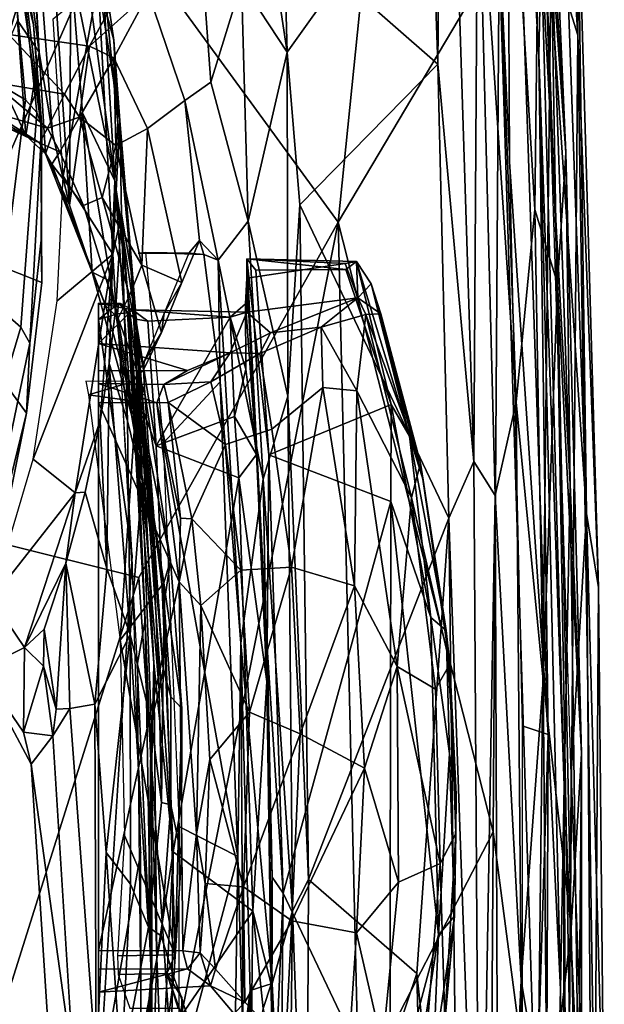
# Model space of a CAD drawing. Header units: millimetres. Extents: x -320 to 320, y -487 to 330.
# Tile 165 of 188: x 284 to 314, y -31 to 20. Entities that reach past the tile are written whole.
import ezdxf

# ---------------------------------------------------------------- set-up
doc = ezdxf.new("R2010")
doc.units = ezdxf.units.MM
doc.layers.add('Layer 01', color=7, linetype='Continuous', true_color=0x000000)
doc.styles.add('Default', font='arial.ttf')
doc.dimstyles.new('Default', dxfattribs={"dimscale": 10, "dimtxt": 2.5, "dimasz": 3, "dimexe": 1, "dimexo": 0.5, "dimgap": 0.8, "dimtad": 1, "dimtoh": 1, "dimzin": 1, "dimdsep": 46, "dimtxsty": 'Default', "dimcen": 2.5, "dimadec": 1, "dimazin": 1, "dimtfac": 1, "dimtdec": 4, "dimtix": 1, "dimtofl": 0, "dimtmove": 1, "dimatfit": 3, "dimfxl": 1, "dimtolj": 1, "dimtzin": 1, "dimarcsym": 0})

# ---------------------------------------------------------------- blocks, each defined once
blk = doc.blocks.new('*D1')
at = {"layer": 'Defpoints', "color": 0}
for p in [(-314.347, -27.146), (314.29, -27.146), (314.29, -476.594)]:
    blk.add_point(p, dxfattribs=at)
at = {"layer": 'Layer 01', "color": 0, "lineweight": -2}
for p, q in [((-314.347, -32.146), (-314.347, -486.594)), ((314.29, -32.146), (314.29, -486.594)), ((-284.347, -476.594), (284.29, -476.594))]:
    blk.add_line(p, q, dxfattribs=at)
at = {"layer": 'Layer 01', "color": 0}
for points in [[(-284.347, -471.594), (-284.347, -481.594), (-314.347, -476.594)], [(284.29, -481.594), (284.29, -471.594), (314.29, -476.594)]]:
    blk.add_solid(points, dxfattribs=at)
at = {"layer": 'Layer 01', "color": 0, "insert": (-0.028, -455.832), "char_height": 25, "attachment_point": 5, "style": 'Default'}
blk.add_mtext('\\A1;628.64', dxfattribs=at)

msp = doc.modelspace()

# ---------------------------------------------------------------- linework, layer by layer
at = {"layer": 'Layer 01'}
for points in [[(289.29, 25.037, 576.808), (300.774, 9.28, 576.97), (305.74, 58.078, 572.865)], [(305.74, 58.078, 572.865), (300.774, 9.28, 576.97), (309.005, 23.159, 575.02)], [(313.043, 18.85, 571.677), (310.76, 54.513, 570.214), (311.666, 23.213, 573.251)], [(310.76, 54.513, 570.214), (313.043, 18.85, 571.677), (313.028, 27.605, 569.032)], [(305.869, 17.362, 557.088), (304.964, 43.473, 555.655), (306.149, 46.462, 555.611)], [(306.149, 46.462, 555.611), (307.723, -2.953, 558.159), (305.869, 17.362, 557.088)], [(307.925, 29.446, 556.962), (307.723, -2.953, 558.159), (306.149, 46.462, 555.611)], [(309.39, 45.542, 561.801), (308.428, 36.995, 562.192), (309.548, 12.369, 563.564)], [(309.39, 45.542, 561.801), (311.048, 17.862, 563.615), (311.163, 23.303, 564.13)], [(311.512, -16.937, 564.941), (311.048, 17.862, 563.615), (309.39, 45.542, 561.801)], [(309.39, 45.542, 561.801), (309.548, 12.369, 563.564), (311.512, -16.937, 564.941)], [(304.964, 43.473, 555.655), (305.869, 17.362, 557.088), (300.857, 21.761, 557.082)], [(287.03, 10.155, 519.958), (285.391, 34.942, 369.791), (284.355, 37.531, 370.141), (286.147, 13.818, 509.371)], [(285.48, 17.98, 490.917), (284.355, 37.531, 370.141), (284.422, 34.145, 393.278)], [(284.355, 37.531, 370.141), (285.48, 17.98, 490.917), (286.147, 13.818, 509.371)], [(279.174, 35.525, 576.27), (263.626, 26.897, 576.849), (276.05, -5.282, 579.39), (289.29, 25.037, 576.808)], [(287.086, 22.409, 427.04), (285.391, 34.942, 369.791), (287.03, 10.155, 519.958)], [(309.316, 35.164, 558.334), (310.83, 9.929, 560.729), (309.877, 0.081, 559.36), (308.816, 29.582, 557.658)], [(310.83, 9.929, 560.729), (309.316, 35.164, 558.334), (311.099, 31.599, 561.851)], [(285.48, 17.98, 490.917), (284.422, 34.145, 393.278), (283.369, 33.744, 403.382)], [(285.48, 17.98, 490.917), (283.369, 33.744, 403.382), (284.368, 19.602, 488.38)], [(298.17, 17.991, 557.347), (296.343, 30.052, 555.563), (297.769, 32.374, 556.558)], [(298.518, 32.555, 556.577), (300.857, 21.761, 557.082), (298.17, 17.991, 557.347), (297.769, 32.374, 556.558)], [(311.552, 32.643, 563.266), (312.427, 12.829, 564.335), (311.099, 31.599, 561.851)], [(311.552, 32.643, 563.266), (311.502, 28.594, 563.908), (312.427, 12.829, 564.335)], [(311.099, 31.599, 561.851), (311.993, 6.146, 562.97), (310.83, 9.929, 560.729)], [(311.099, 31.599, 561.851), (312.427, 12.829, 564.335), (311.993, 6.146, 562.97)], [(298.17, 17.991, 557.347), (295.819, 21.546, 555.118), (296.343, 30.052, 555.563)], [(307.925, 29.446, 556.962), (308.812, -4.698, 558.647), (307.723, -2.953, 558.159)], [(308.816, 29.582, 557.658), (309.877, 0.081, 559.36), (307.925, 29.446, 556.962)], [(309.877, 0.081, 559.36), (308.812, -4.698, 558.647), (307.925, 29.446, 556.962)], [(311.163, 23.303, 564.13), (312.64, -4.13, 565.564), (311.502, 28.594, 563.908)], [(311.234, 27.803, 563.946), (312.265, 28.579, 564.836), (313.477, -5.63, 566.544)], [(311.502, 28.594, 563.908), (312.64, -4.13, 565.564), (312.427, 12.829, 564.335)], [(313.477, -5.63, 566.544), (312.265, 28.579, 564.836), (313.028, 27.605, 569.032)], [(312.691, -18.983, 566.24), (311.234, 27.803, 563.946), (313.477, -5.63, 566.544)], [(284.771, 15.541, 355.834), (283.673, 16.197, 351.726), (282.635, 27.299, 353.13), (283.783, 26.269, 358.771)], [(314.103, -9.41, 570.801), (313.028, 27.605, 569.032), (313.043, 18.85, 571.677)], [(314.103, -9.41, 570.801), (313.477, -5.63, 566.544), (313.028, 27.605, 569.032)], [(289.352, 11.399, 446.763), (288.648, 23.055, 368.546), (287.867, 26.812, 368.946), (287.936, 21.807, 408.761)], [(285.345, 14.897, 359.498), (284.771, 15.541, 355.834), (283.783, 26.269, 358.771), (284.28, 25.131, 364.303)], [(293.583, 25.543, 553.028), (294.263, 16.447, 553.089), (292.931, 15.512, 551.098), (291.059, 21.008, 549.449)], [(295.819, 21.546, 555.118), (294.263, 16.447, 553.089), (293.583, 25.543, 553.028)], [(289.29, 25.037, 576.808), (276.05, -5.282, 579.39), (290.579, -8.898, 578.956), (300.774, 9.28, 576.97)], [(285.613, 14.222, 362.916), (285.345, 14.897, 359.498), (284.28, 25.131, 364.303)], [(285.613, 14.222, 362.916), (284.28, 25.131, 364.303), (285.189, 19.383, 365.873)], [(284.362, 22.791, 377.077), (285.189, 19.383, 365.873), (284.28, 25.131, 364.303)], [(279.182, 23.456, 548.171), (284.894, 22.165, 547.846), (283.921, 18.886, 543.516), (278.668, 20.022, 543.612)], [(311.666, 23.213, 573.251), (309.005, 23.159, 575.02), (310.96, -39.141, 577.272)], [(312.612, -31.61, 575.455), (311.666, 23.213, 573.251), (310.96, -39.141, 577.272)], [(312.341, -19.551, 566.172), (311.163, 23.303, 564.13), (311.048, 17.862, 563.615)], [(312.64, -4.13, 565.564), (311.163, 23.303, 564.13), (312.341, -19.551, 566.172)], [(313.043, 18.85, 571.677), (311.666, 23.213, 573.251), (312.612, -31.61, 575.455)], [(285.613, 6.206, 374.94), (285.552, 14.363, 375.995), (284.362, 22.791, 377.077), (277.727, 9.32, 375.342)], [(284.362, 22.791, 377.077), (285.552, 14.363, 375.995), (285.189, 19.383, 365.873)], [(289.29, 18.6, 368.076), (288.487, 21.568, 367.88), (288.648, 23.055, 368.546)], [(289.29, 18.6, 368.076), (288.648, 23.055, 368.546), (289.491, 14.331, 407.423)], [(289.352, 11.399, 446.763), (289.491, 14.331, 407.423), (288.648, 23.055, 368.546)], [(308.704, -21.904, 577.401), (309.005, 23.159, 575.02), (300.774, 9.28, 576.97)], [(308.704, -21.904, 577.401), (310.96, -39.141, 577.272), (309.005, 23.159, 575.02)], [(287.688, 14.875, 470.601), (287.086, 22.409, 427.04), (287.03, 10.155, 519.958)], [(287.086, 22.409, 427.04), (287.688, 14.875, 470.601), (289.352, 11.399, 446.763)], [(287.936, 21.807, 408.761), (287.086, 22.409, 427.04), (289.352, 11.399, 446.763)], [(284.894, 22.165, 547.846), (289.223, 20.44, 547.443), (288.054, 18.297, 544.578), (283.921, 18.886, 543.516)], [(300.857, 21.761, 557.082), (305.869, 17.362, 557.088), (298.816, 10.176, 557.794), (298.17, 17.991, 557.347)], [(286.703, 11.642, 366.837), (286.186, 19.687, 367.683), (288.487, 21.568, 367.88)], [(289.244, 7.652, 366.417), (286.703, 11.642, 366.837), (288.487, 21.568, 367.88)], [(289.244, 7.652, 366.417), (288.487, 21.568, 367.88), (289.606, 14.486, 367.648)], [(289.29, 18.6, 368.076), (289.606, 14.486, 367.648), (288.487, 21.568, 367.88)], [(296.17, 9.333, 555.394), (294.263, 16.447, 553.089), (295.819, 21.546, 555.118)], [(296.17, 9.333, 555.394), (295.819, 21.546, 555.118), (298.17, 17.991, 557.347)], [(291.059, 21.008, 549.449), (289.287, 17.696, 545.527), (288.054, 18.297, 544.578)], [(291.059, 21.008, 549.449), (288.054, 18.297, 544.578), (289.223, 20.44, 547.443)], [(291.059, 21.008, 549.449), (292.931, 15.512, 551.098), (291.024, 14.076, 547.401), (289.287, 17.696, 545.527)], [(284.368, 19.602, 488.38), (283.245, 17.035, 508.009), (284.797, 13.713, 523.791)], [(285.48, 17.98, 490.917), (284.368, 19.602, 488.38), (284.797, 13.713, 523.791)], [(285.552, 14.363, 375.995), (285.613, 14.222, 362.916), (285.189, 19.383, 365.873)], [(283.08, 16.447, 538.333), (283.921, 18.886, 543.516), (286.765, 15.841, 540.37)], [(283.921, 18.886, 543.516), (288.054, 18.297, 544.578), (286.765, 15.841, 540.37)], [(313.904, -38.171, 573.852), (313.043, 18.85, 571.677), (312.612, -31.61, 575.455)], [(313.043, 18.85, 571.677), (313.904, -38.171, 573.852), (314.103, -9.41, 570.801)], [(288.054, 18.297, 544.578), (287.537, 14.665, 540.029), (286.765, 15.841, 540.37)], [(289.287, 17.696, 545.527), (287.537, 14.665, 540.029), (288.054, 18.297, 544.578)], [(290.489, 3.75, 445.452), (289.606, 14.486, 367.648), (289.29, 18.6, 368.076), (289.491, 14.331, 407.423)], [(285.801, 12.789, 522.442), (285.48, 17.98, 490.917), (284.797, 13.713, 523.791)], [(286.147, 13.818, 509.371), (285.48, 17.98, 490.917), (285.801, 12.789, 522.442)], [(289.287, 17.696, 545.527), (289.395, 13.201, 543.422), (287.537, 14.665, 540.029)], [(291.024, 14.076, 547.401), (289.395, 13.201, 543.422), (289.287, 17.696, 545.527)], [(296.17, 9.333, 555.394), (298.17, 17.991, 557.347), (298.196, 0.374, 557.928)], [(298.816, 10.176, 557.794), (298.196, 0.374, 557.928), (298.17, 17.991, 557.347)], [(311.048, 17.862, 563.615), (312.154, -29.969, 565.79), (312.341, -19.551, 566.172)], [(311.512, -16.937, 564.941), (312.154, -29.969, 565.79), (311.048, 17.862, 563.615)], [(305.869, 17.362, 557.088), (306.439, -5.856, 558.207), (298.816, 10.176, 557.794)], [(307.723, -2.953, 558.159), (306.439, -5.856, 558.207), (305.869, 17.362, 557.088)], [(284.797, 13.713, 523.791), (283.245, 17.035, 508.009), (282.083, 15.296, 521.849)], [(283.047, 14.916, 532.658), (283.08, 16.447, 538.333), (285.906, 14.102, 534.989)], [(283.08, 16.447, 538.333), (286.765, 15.841, 540.37), (285.906, 14.102, 534.989)], [(283.673, 16.197, 351.726), (284.771, 15.541, 355.834), (283.443, 4.858, 351.708)], [(294.629, 7.346, 552.888), (292.931, 15.512, 551.098), (294.263, 16.447, 553.089), (296.17, 9.333, 555.394)], [(287.537, 14.665, 540.029), (285.906, 14.102, 534.989), (286.765, 15.841, 540.37)], [(284.797, 13.713, 523.791), (282.083, 15.296, 521.849), (283.476, 14.285, 526.76)], [(284.528, 3.909, 356.432), (283.443, 4.858, 351.708), (284.771, 15.541, 355.834), (285.345, 14.897, 359.498)], [(292.778, 6.2, 548.882), (291.024, 14.076, 547.401), (292.931, 15.512, 551.098), (293.685, 8.339, 551.297)], [(294.629, 7.346, 552.888), (293.685, 8.339, 551.297), (292.931, 15.512, 551.098)], [(285.482, 13.336, 530.284), (283.476, 14.285, 526.76), (283.047, 14.916, 532.658)], [(285.906, 14.102, 534.989), (285.482, 13.336, 530.284), (283.047, 14.916, 532.658)], [(285.001, 3.093, 361.148), (284.528, 3.909, 356.432), (285.345, 14.897, 359.498), (285.613, 14.222, 362.916)], [(287.537, 14.665, 540.029), (286.522, 12.876, 533.899), (285.906, 14.102, 534.989)], [(287.747, 10.131, 534.653), (286.522, 12.876, 533.899), (287.537, 14.665, 540.029), (288.698, 10.544, 539.404)], [(287.03, 10.155, 519.958), (288.189, 6.718, 521.583), (287.688, 14.875, 470.601)], [(288.698, 10.544, 539.404), (287.537, 14.665, 540.029), (289.395, 13.201, 543.422)], [(287.688, 14.875, 470.601), (289.141, 6.252, 500.183), (289.352, 11.399, 446.763)], [(289.141, 6.252, 500.183), (287.688, 14.875, 470.601), (288.189, 6.718, 521.583)], [(284.797, 13.713, 523.791), (283.476, 14.285, 526.76), (285.482, 13.336, 530.284)], [(285.571, 8.361, 363.929), (285.001, 3.093, 361.148), (285.613, 14.222, 362.916)], [(285.613, 14.222, 362.916), (285.552, 14.363, 375.995), (285.613, 6.206, 374.94), (285.571, 8.361, 363.929)], [(289.682, 9.691, 367.137), (289.244, 7.652, 366.417), (289.606, 14.486, 367.648)], [(289.352, 11.399, 446.763), (290.489, 3.75, 445.452), (289.491, 14.331, 407.423)], [(289.682, 9.691, 367.137), (289.606, 14.486, 367.648), (290.178, 6.758, 405.913)], [(290.489, 3.75, 445.452), (290.178, 6.758, 405.913), (289.606, 14.486, 367.648)], [(284.797, 13.713, 523.791), (285.482, 13.336, 530.284), (285.801, 12.789, 522.442)], [(286.522, 12.876, 533.899), (285.482, 13.336, 530.284), (285.906, 14.102, 534.989)], [(287.03, 10.155, 519.958), (286.147, 13.818, 509.371), (285.801, 12.789, 522.442)], [(290.726, 7.088, 543.365), (289.395, 13.201, 543.422), (291.024, 14.076, 547.401)], [(290.726, 7.088, 543.365), (291.024, 14.076, 547.401), (292.778, 6.2, 548.882)], [(286.522, 12.876, 533.899), (286.112, 12.245, 527.88), (285.482, 13.336, 530.284)], [(286.112, 12.245, 527.88), (285.801, 12.789, 522.442), (285.482, 13.336, 530.284)], [(288.698, 10.544, 539.404), (289.395, 13.201, 543.422), (290.726, 7.088, 543.365)], [(285.801, 12.789, 522.442), (286.112, 12.245, 527.88), (288.189, 6.718, 521.583)], [(285.801, 12.789, 522.442), (288.189, 6.718, 521.583), (287.03, 10.155, 519.958)], [(286.522, 12.876, 533.899), (287.747, 10.131, 534.653), (286.112, 12.245, 527.88)], [(312.427, 12.829, 564.335), (313.221, -17.897, 565.756), (311.993, 6.146, 562.97)], [(312.427, 12.829, 564.335), (312.64, -4.13, 565.564), (313.221, -17.897, 565.756)], [(286.112, 12.245, 527.88), (287.747, 10.131, 534.653), (289.513, 4.372, 534.603), (288.874, 5.027, 530.602)], [(286.112, 12.245, 527.88), (288.874, 5.027, 530.602), (288.189, 6.718, 521.583)], [(311.512, -16.937, 564.941), (309.548, 12.369, 563.564), (310.191, -16.489, 564.887)], [(289.244, 7.652, 366.417), (286.395, 5.259, 366.166), (286.703, 11.642, 366.837)], [(289.141, 6.252, 500.183), (290.19, -0.579, 521.55), (289.352, 11.399, 446.763)], [(289.352, 11.399, 446.763), (290.19, -0.579, 521.55), (290.613, 0.398, 487.396)], [(290.489, 3.75, 445.452), (289.352, 11.399, 446.763), (290.613, 0.398, 487.396)], [(290.089, 5.533, 539.691), (289.513, 4.372, 534.603), (287.747, 10.131, 534.653), (288.698, 10.544, 539.404)], [(288.698, 10.544, 539.404), (290.726, 7.088, 543.365), (290.089, 5.533, 539.691)], [(298.196, 0.374, 557.928), (298.816, 10.176, 557.794), (299.25, -24.348, 559.316)], [(298.816, 10.176, 557.794), (306.439, -5.856, 558.207), (299.25, -24.348, 559.316)], [(289.682, 9.691, 367.137), (289.39, 4.938, 366.644), (289.244, 7.652, 366.417)], [(289.99, -0.873, 404.568), (289.39, 4.938, 366.644), (289.682, 9.691, 367.137)], [(290.178, 6.758, 405.913), (290.743, -3.949, 444.223), (289.682, 9.691, 367.137)], [(290.743, -3.949, 444.223), (289.99, -0.873, 404.568), (289.682, 9.691, 367.137)], [(309.877, 0.081, 559.36), (310.83, 9.929, 560.729), (311.261, -14.147, 561.692)], [(311.261, -14.147, 561.692), (310.83, 9.929, 560.729), (311.993, 6.146, 562.97)], [(284.827, -0.495, 374.077), (285.613, 6.206, 374.94), (277.727, 9.32, 375.342)], [(284.827, -0.495, 374.077), (277.727, 9.32, 375.342), (282.497, -9.956, 372.855)], [(292.262, -33.786, 580.031), (300.774, 9.28, 576.97), (290.579, -8.898, 578.956)], [(292.262, -33.786, 580.031), (301.824, -35.206, 578.986), (300.774, 9.28, 576.97)], [(294.629, 7.346, 552.888), (296.17, 9.333, 555.394), (296.942, -3.873, 556.397)], [(296.17, 9.333, 555.394), (298.196, 0.374, 557.928), (296.942, -3.873, 556.397)], [(301.824, -35.206, 578.986), (308.704, -21.904, 577.401), (300.774, 9.28, 576.97)], [(285.613, 6.206, 374.94), (284.827, -0.495, 374.077), (285.001, 3.093, 361.148), (285.571, 8.361, 363.929)], [(293.685, 8.339, 551.297), (293.125, 7.706, 551.606), (291.862, 4.627, 547.896), (292.778, 6.2, 548.882)], [(293.898, 7.634, 552.423), (293.125, 7.706, 551.606), (293.685, 8.339, 551.297)], [(293.898, 7.634, 552.423), (293.685, 8.339, 551.297), (294.629, 7.346, 552.888)], [(286.395, 5.259, 366.166), (289.244, 7.652, 366.417), (285.168, -2.842, 365.315)], [(285.168, -2.842, 365.315), (289.244, 7.652, 366.417), (287.316, -4.565, 365.134)], [(288.592, -0.872, 366.028), (287.316, -4.565, 365.134), (289.244, 7.652, 366.417)], [(289.244, 7.652, 366.417), (289.054, 2.049, 366.342), (288.592, -0.872, 366.028)], [(289.39, 4.938, 366.644), (289.054, 2.049, 366.342), (289.244, 7.652, 366.417)], [(290.537, 7.695, 551.602), (293.125, 7.706, 551.606), (290.932, 7.724, 552.4)], [(290.932, 7.724, 552.4), (293.125, 7.706, 551.606), (293.898, 7.634, 552.423)], [(291.833, -1.998, 552.901), (290.932, 7.724, 552.4), (293.898, 7.634, 552.423), (294.736, 1.115, 552.752)], [(294.736, 1.115, 552.752), (293.898, 7.634, 552.423), (294.629, 7.346, 552.888)], [(290.726, 7.088, 543.365), (291.733, 3.643, 544.824), (290.804, 1.721, 539.351), (290.089, 5.533, 539.691)], [(292.778, 6.2, 548.882), (291.733, 3.643, 544.824), (290.726, 7.088, 543.365)], [(296.942, -3.873, 556.397), (295.784, -12.251, 554.004), (294.629, 7.346, 552.888)], [(294.736, 1.115, 552.752), (294.629, 7.346, 552.888), (295.784, -12.251, 554.004)], [(296.098, 7.415, 551.767), (296.107, 6.413, 550.5), (296.6, -2.602, 550.084)], [(297.14, -12.467, 552.578), (296.098, 7.415, 551.767), (296.6, -2.602, 550.084)], [(296.098, 7.415, 551.767), (301.133, 7.166, 551.272), (296.107, 6.413, 550.5)], [(301.709, 7.264, 551.915), (296.098, 7.415, 551.767), (301.165, 6.856, 552.192)], [(301.709, 7.264, 551.915), (301.133, 7.166, 551.272), (296.098, 7.415, 551.767)], [(296.098, 7.415, 551.767), (296.552, 6.827, 552.186), (301.165, 6.856, 552.192)], [(296.098, 7.415, 551.767), (297.231, -2.615, 552.638), (296.552, 6.827, 552.186)], [(297.14, -12.467, 552.578), (297.231, -2.615, 552.638), (296.098, 7.415, 551.767)], [(301.772, 5.413, 549.165), (296.107, 4.681, 548.205), (296.107, 6.413, 550.5), (301.133, 7.166, 551.272)], [(301.772, 5.413, 549.165), (301.133, 7.166, 551.272), (301.709, 7.264, 551.915)], [(303.484, -0.042, 552.5), (301.709, 7.264, 551.915), (301.165, 6.856, 552.192)], [(303.484, -0.042, 552.5), (304.427, -1.673, 552.221), (301.709, 7.264, 551.915)], [(304.427, -1.673, 552.221), (302.466, 6.121, 551.322), (301.709, 7.264, 551.915)], [(302.466, 6.121, 551.322), (301.772, 5.413, 549.165), (301.709, 7.264, 551.915)], [(290.165, 0.317, 530.634), (290.19, -0.579, 521.55), (288.189, 6.718, 521.583), (288.874, 5.027, 530.602)], [(288.189, 6.718, 521.583), (290.19, -0.579, 521.55), (289.141, 6.252, 500.183)], [(290.489, 3.75, 445.452), (290.743, -3.949, 444.223), (290.178, 6.758, 405.913)], [(297.231, -2.615, 552.638), (303.484, -0.042, 552.5), (301.165, 6.856, 552.192), (296.552, 6.827, 552.186)], [(291.733, 3.643, 544.824), (292.778, 6.2, 548.882), (291.862, 4.627, 547.896)], [(296.6, -2.602, 550.084), (296.107, 6.413, 550.5), (296.037, 5.103, 549.382)], [(296.107, 4.681, 548.205), (296.037, 5.103, 549.382), (296.107, 6.413, 550.5)], [(301.772, 5.413, 549.165), (302.466, 6.121, 551.322), (302.964, 4.588, 549.615)], [(305.117, -3.922, 551.71), (302.466, 6.121, 551.322), (304.427, -1.673, 552.221)], [(302.466, 6.121, 551.322), (304.99, -3.046, 550.035), (302.964, 4.588, 549.615)], [(302.466, 6.121, 551.322), (305.117, -3.922, 551.71), (304.99, -3.046, 550.035)], [(311.993, 6.146, 562.97), (312.695, -26.831, 564.514), (311.261, -14.147, 561.692)], [(311.993, 6.146, 562.97), (313.221, -17.897, 565.756), (312.695, -26.831, 564.514)], [(288.5, 5.07, 551.795), (289.634, 5.128, 549.325), (288.5, 5.143, 548.86)], [(288.5, 5.143, 548.86), (289.634, 5.128, 549.325), (290.243, 4.795, 548.328)], [(290.243, 4.795, 548.328), (288.5, 3.074, 545.406), (288.5, 5.143, 548.86)], [(288.5, 5.143, 548.86), (288.5, 3.074, 545.406), (288.5, -35.346, 553.995)], [(288.5, 4.299, 552.324), (288.5, 5.07, 551.795), (288.5, 5.143, 548.86)], [(288.5, 4.299, 552.324), (288.5, 5.143, 548.86), (288.5, -35.346, 553.995)], [(288.5, 5.07, 551.795), (289.528, 5.126, 551.873), (289.634, 5.128, 549.325)], [(288.5, 4.299, 552.324), (289.528, 5.126, 551.873), (288.5, 5.07, 551.795)], [(289.474, 4.593, 552.294), (289.528, 5.126, 551.873), (288.5, 4.299, 552.324)], [(289.99, 4.643, 551.803), (289.528, 5.126, 551.873), (289.474, 4.593, 552.294)], [(290.089, 5.533, 539.691), (290.804, 1.721, 539.351), (290.884, 0.535, 537.983), (289.513, 4.372, 534.603)], [(289.99, 4.643, 551.803), (290.054, 4.614, 549.716), (289.634, 5.128, 549.325), (289.528, 5.126, 551.873)], [(289.634, 5.128, 549.325), (290.054, 4.614, 549.716), (290.243, 4.795, 548.328)], [(296.037, 5.103, 549.382), (295.247, 4.416, 548.793), (296.052, 1.759, 549.172)], [(295.247, 4.416, 548.793), (296.037, 5.103, 549.382), (296.107, 4.681, 548.205)], [(296.052, 1.759, 549.172), (296.6, -2.602, 550.084), (296.037, 5.103, 549.382)], [(301.772, 5.413, 549.165), (297.307, 3.617, 546.441), (296.107, 4.681, 548.205)], [(301.772, 5.413, 549.165), (299.909, 3.914, 547.815), (297.307, 3.617, 546.441)], [(301.772, 5.413, 549.165), (302.186, 4.554, 548.603), (299.909, 3.914, 547.815)], [(302.964, 4.588, 549.615), (302.186, 4.554, 548.603), (301.772, 5.413, 549.165)], [(283.443, 4.858, 351.708), (284.528, 3.909, 356.432), (283.018, -1.15, 353.285)], [(296.107, 4.681, 548.205), (295.242, 2.591, 544.399), (288.5, 3.074, 545.406), (290.243, 4.795, 548.328)], [(290.236, -7.783, 552.864), (289.474, 4.593, 552.294), (288.5, 4.299, 552.324)], [(290.165, 0.317, 530.634), (288.874, 5.027, 530.602), (289.513, 4.372, 534.603)], [(289.99, -0.873, 404.568), (289.054, 2.049, 366.342), (289.39, 4.938, 366.644)], [(290.495, -13.388, 553.113), (290.893, -11.074, 552.545), (289.99, 4.643, 551.803), (289.474, 4.593, 552.294)], [(289.99, 4.643, 551.803), (290.893, -11.074, 552.545), (290.054, 4.614, 549.716)], [(290.42, 4.322, 548.992), (290.243, 4.795, 548.328), (290.054, 4.614, 549.716)], [(290.893, -11.074, 552.545), (290.521, -2.517, 550.032), (290.054, 4.614, 549.716)], [(290.42, 4.322, 548.992), (290.054, 4.614, 549.716), (290.521, -2.517, 550.032)], [(290.243, 4.795, 548.328), (290.42, 4.322, 548.992), (291.032, 4.226, 548.807)], [(295.247, 4.416, 548.793), (296.107, 4.681, 548.205), (290.243, 4.795, 548.328)], [(295.247, 4.416, 548.793), (290.243, 4.795, 548.328), (291.032, 4.226, 548.807)], [(290.841, 2.157, 542.91), (291.733, 3.643, 544.824), (291.862, 4.627, 547.896)], [(297.307, 3.617, 546.441), (295.242, 2.591, 544.399), (296.107, 4.681, 548.205)], [(301.723, 0.652, 548.308), (299.909, 3.914, 547.815), (302.186, 4.554, 548.603)], [(304.518, -4.807, 549.066), (301.723, 0.652, 548.308), (302.186, 4.554, 548.603)], [(302.964, 4.588, 549.615), (304.99, -3.046, 550.035), (302.186, 4.554, 548.603)], [(304.518, -4.807, 549.066), (302.186, 4.554, 548.603), (304.99, -3.046, 550.035)], [(290.236, -7.783, 552.864), (288.5, 4.299, 552.324), (288.5, -35.346, 553.995)], [(289.513, 4.372, 534.603), (290.884, 0.535, 537.983), (291.086, -2.458, 534.768), (290.165, 0.317, 530.634)], [(290.666, -0.046, 549.288), (291.456, -2.167, 549.107), (290.42, 4.322, 548.992)], [(290.521, -2.517, 550.032), (290.666, -0.046, 549.288), (290.42, 4.322, 548.992)], [(291.456, -2.167, 549.107), (291.032, 4.226, 548.807), (290.42, 4.322, 548.992)], [(291.032, 4.226, 548.807), (291.456, -2.167, 549.107), (295.247, 4.416, 548.793)], [(291.456, -2.167, 549.107), (295.476, -0.66, 549.036), (295.247, 4.416, 548.793)], [(296.052, 1.759, 549.172), (295.247, 4.416, 548.793), (295.476, -0.66, 549.036)], [(283.923, -2.091, 358.689), (283.018, -1.15, 353.285), (284.528, 3.909, 356.432), (285.001, 3.093, 361.148)], [(290.613, 0.398, 487.396), (291.353, -6.91, 506.425), (290.489, 3.75, 445.452)], [(290.489, 3.75, 445.452), (291.353, -6.91, 506.425), (291.313, -7.332, 486.033)], [(290.743, -3.949, 444.223), (290.489, 3.75, 445.452), (291.313, -7.332, 486.033)], [(291.733, 3.643, 544.824), (290.841, 2.157, 542.91), (290.804, 1.721, 539.351)], [(296.771, 2.561, 545.573), (295.242, 2.591, 544.399), (297.307, 3.617, 546.441)], [(296.771, 2.561, 545.573), (297.307, 3.617, 546.441), (299.909, 3.914, 547.815)], [(296.771, 2.561, 545.573), (299.909, 3.914, 547.815), (299.991, 0.827, 547.533), (297.379, -1.307, 545.439)], [(299.991, 0.827, 547.533), (299.909, 3.914, 547.815), (301.723, 0.652, 548.308)], [(284.827, -0.495, 374.077), (284.002, -4.561, 373.553), (283.923, -2.091, 358.689), (285.001, 3.093, 361.148)], [(288.5, 3.074, 545.406), (293.067, 1.69, 542.002), (288.5, 1.681, 541.91)], [(293.067, 1.69, 542.002), (288.5, 3.074, 545.406), (295.242, 2.591, 544.399)], [(288.5, 3.074, 545.406), (288.5, 1.681, 541.91), (288.5, -35.346, 553.995)], [(291.852, 0.981, 539.471), (293.067, 1.69, 542.002), (295.242, 2.591, 544.399)], [(291.852, 0.981, 539.471), (295.242, 2.591, 544.399), (294.258, 1.116, 542.321)], [(295.242, 2.591, 544.399), (296.771, 2.561, 545.573), (294.258, 1.116, 542.321)], [(295.008, -2.092, 542.613), (294.258, 1.116, 542.321), (296.771, 2.561, 545.573), (297.379, -1.307, 545.439)], [(289.054, 2.049, 366.342), (288.929, -8.437, 403.234), (288.592, -0.872, 366.028)], [(288.929, -8.437, 403.234), (289.054, 2.049, 366.342), (290.131, -11.809, 443.941)], [(290.131, -11.809, 443.941), (289.054, 2.049, 366.342), (289.99, -0.873, 404.568)], [(290.841, 2.157, 542.91), (290.279, 1.128, 539.131), (290.804, 1.721, 539.351)], [(288.508, 1.034, 539.494), (288.5, 1.681, 541.91), (293.067, 1.69, 542.002), (291.852, 0.981, 539.471)], [(288.5, 1.681, 541.91), (288.5, 0.051, 538.705), (288.5, -30.116, 542.437)], [(288.5, 0.051, 538.705), (288.5, 1.681, 541.91), (288.508, 1.034, 539.494)], [(288.5, -35.346, 553.995), (288.5, 1.681, 541.91), (288.5, -30.116, 542.437)], [(290.804, 1.721, 539.351), (290.279, 1.128, 539.131), (290.884, 0.535, 537.983)], [(295.476, -0.66, 549.036), (296.6, -2.602, 550.084), (296.052, 1.759, 549.172)], [(290.279, 1.128, 539.131), (287.854, 1.153, 539.294), (288.001, 0.449, 538.509)], [(290.279, 1.128, 539.131), (288.001, 0.449, 538.509), (290.433, 0.109, 538.497)], [(288.5, 0.051, 538.705), (288.508, 1.034, 539.494), (291.493, 0.037, 538.701)], [(288.508, 1.034, 539.494), (291.852, 0.981, 539.471), (291.493, 0.037, 538.701)], [(290.433, 0.109, 538.497), (290.884, 0.535, 537.983), (290.279, 1.128, 539.131)], [(294.736, 1.115, 552.752), (295.636, -23.172, 553.807), (291.833, -1.998, 552.901)], [(292.071, 0.06, 538.829), (291.852, 0.981, 539.471), (294.258, 1.116, 542.321)], [(292.071, 0.06, 538.829), (294.258, 1.116, 542.321), (295.008, -2.092, 542.613)], [(295.636, -23.172, 553.807), (294.736, 1.115, 552.752), (295.784, -12.251, 554.004)], [(290.884, 0.535, 537.983), (290.433, 0.109, 538.497), (291.85, -9.163, 538.499), (292.186, -8.018, 537.939)], [(292.186, -8.018, 537.939), (291.086, -2.458, 534.768), (290.884, 0.535, 537.983)], [(291.493, 0.037, 538.701), (291.852, 0.981, 539.471), (292.071, 0.06, 538.829)], [(298.382, -8.368, 545.657), (297.379, -1.307, 545.439), (299.991, 0.827, 547.533)], [(299.991, 0.827, 547.533), (301.601, -9.329, 547.95), (298.382, -8.368, 545.657)], [(301.723, 0.652, 548.308), (301.601, -9.329, 547.95), (299.991, 0.827, 547.533)], [(301.723, 0.652, 548.308), (303.793, -13.452, 548.909), (301.601, -9.329, 547.95)], [(301.723, 0.652, 548.308), (304.518, -4.807, 549.066), (303.793, -13.452, 548.909)], [(289.625, -12.102, 538.499), (290.433, 0.109, 538.497), (288.001, 0.449, 538.509)], [(288.5, 0.051, 538.705), (292.644, -9.113, 538.702), (288.5, -27.986, 538.705)], [(288.5, 0.051, 538.705), (291.493, 0.037, 538.701), (292.644, -9.113, 538.702)], [(288.5, 0.051, 538.705), (288.5, -27.986, 538.705), (288.5, -30.116, 542.437)], [(289.625, -12.102, 538.499), (291.85, -9.163, 538.499), (290.433, 0.109, 538.497)], [(291.372, -6.2, 530.426), (290.165, 0.317, 530.634), (291.086, -2.458, 534.768)], [(291.372, -6.2, 530.426), (291.242, -6.62, 521.484), (290.19, -0.579, 521.55), (290.165, 0.317, 530.634)], [(291.242, -6.62, 521.484), (290.613, 0.398, 487.396), (290.19, -0.579, 521.55)], [(291.353, -6.91, 506.425), (290.613, 0.398, 487.396), (291.242, -6.62, 521.484)], [(292.699, -5.865, 538.746), (291.493, 0.037, 538.701), (292.071, 0.06, 538.829)], [(292.699, -5.865, 538.746), (292.644, -9.113, 538.702), (291.493, 0.037, 538.701)], [(292.071, 0.06, 538.829), (293.279, -5.892, 539.171), (292.699, -5.865, 538.746)], [(295.008, -2.092, 542.613), (293.279, -5.892, 539.171), (292.071, 0.06, 538.829)], [(298.433, -25.952, 559.016), (296.942, -3.873, 556.397), (298.196, 0.374, 557.928)], [(298.196, 0.374, 557.928), (299.25, -24.348, 559.316), (298.433, -25.952, 559.016)], [(309.877, 0.081, 559.36), (310.145, -29.513, 560.539), (308.812, -4.698, 558.647)], [(311.261, -14.147, 561.692), (310.145, -29.513, 560.539), (309.877, 0.081, 559.36)], [(282.497, -9.956, 372.855), (284.002, -4.561, 373.553), (284.827, -0.495, 374.077)], [(290.521, -2.517, 550.032), (291.341, -13.284, 549.879), (290.666, -0.046, 549.288)], [(290.666, -0.046, 549.288), (292.327, -22.927, 550.002), (291.456, -2.167, 549.107)], [(292.327, -22.927, 550.002), (290.666, -0.046, 549.288), (291.341, -13.284, 549.879)], [(297.231, -2.615, 552.638), (303.462, -5.012, 552.747), (303.484, -0.042, 552.5)], [(303.462, -5.012, 552.747), (305.507, -10.947, 552.983), (303.484, -0.042, 552.5)], [(304.427, -1.673, 552.221), (303.484, -0.042, 552.5), (305.507, -10.947, 552.983)], [(288.592, -0.872, 366.028), (287.819, -4.524, 365.647), (287.316, -4.565, 365.134)], [(287.819, -4.524, 365.647), (288.592, -0.872, 366.028), (288.929, -8.437, 403.234)], [(290.743, -3.949, 444.223), (290.131, -11.809, 443.941), (289.99, -0.873, 404.568)], [(295.476, -0.66, 549.036), (291.456, -2.167, 549.107), (295.682, -3.802, 549.184)], [(295.682, -3.802, 549.184), (296.6, -2.602, 550.084), (295.476, -0.66, 549.036)], [(295.787, -8.516, 542.658), (295.008, -2.092, 542.613), (297.379, -1.307, 545.439), (298.382, -8.368, 545.657)], [(291.833, -1.998, 552.901), (295.636, -23.172, 553.807), (292.649, -21.65, 553.735)], [(306.296, -11.606, 552.224), (304.427, -1.673, 552.221), (305.507, -10.947, 552.983)], [(305.117, -3.922, 551.71), (304.427, -1.673, 552.221), (306.296, -11.606, 552.224)], [(290.521, -2.517, 550.032), (290.893, -11.074, 552.545), (291.22, -19.104, 550.794)], [(291.341, -13.284, 549.879), (290.521, -2.517, 550.032), (291.22, -19.104, 550.794)], [(291.086, -2.458, 534.768), (292.186, -8.018, 537.939), (291.877, -10.209, 531.442), (291.372, -6.2, 530.426)], [(295.682, -3.802, 549.184), (291.456, -2.167, 549.107), (292.327, -22.927, 550.002)], [(293.279, -5.892, 539.171), (295.008, -2.092, 542.613), (295.787, -8.516, 542.658)], [(287.316, -4.565, 365.134), (283.027, -10.007, 364.562), (285.168, -2.842, 365.315)], [(295.682, -3.802, 549.184), (297.125, -14.211, 550.601), (296.6, -2.602, 550.084)], [(297.14, -12.467, 552.578), (296.6, -2.602, 550.084), (297.125, -14.211, 550.601)], [(297.952, -25.045, 553.58), (297.231, -2.615, 552.638), (297.14, -12.467, 552.578)], [(303.462, -5.012, 552.747), (297.231, -2.615, 552.638), (297.952, -25.045, 553.58)], [(308.023, -50.315, 560.02), (306.439, -5.856, 558.207), (307.723, -2.953, 558.159)], [(308.812, -4.698, 558.647), (308.023, -50.315, 560.02), (307.723, -2.953, 558.159)], [(304.518, -4.807, 549.066), (304.99, -3.046, 550.035), (306.493, -13.337, 550.423)], [(305.117, -3.922, 551.71), (306.493, -13.337, 550.423), (304.99, -3.046, 550.035)], [(290.131, -11.809, 443.941), (290.743, -3.949, 444.223), (291.195, -16.229, 490.262)], [(291.313, -7.332, 486.033), (291.607, -14.671, 504.944), (290.743, -3.949, 444.223)], [(290.743, -3.949, 444.223), (291.607, -14.671, 504.944), (291.195, -16.229, 490.262)], [(292.327, -22.927, 550.002), (296.407, -25.975, 550.114), (295.682, -3.802, 549.184)], [(295.682, -3.802, 549.184), (296.407, -25.975, 550.114), (297.125, -14.211, 550.601)], [(295.784, -12.251, 554.004), (296.942, -3.873, 556.397), (297.397, -29.671, 557.58)], [(296.942, -3.873, 556.397), (298.433, -25.952, 559.016), (297.397, -29.671, 557.58)], [(305.117, -3.922, 551.71), (306.296, -11.606, 552.224), (306.493, -13.337, 550.423)], [(287.819, -4.524, 365.647), (286.84, -8.171, 365.258), (287.316, -4.565, 365.134)], [(288.328, -15.372, 420.588), (286.84, -8.171, 365.258), (287.819, -4.524, 365.647), (288.929, -8.437, 403.234)], [(313.077, -35.871, 566.845), (312.64, -4.13, 565.564), (312.341, -19.551, 566.172)], [(313.077, -35.871, 566.845), (313.221, -17.897, 565.756), (312.64, -4.13, 565.564)], [(287.316, -4.565, 365.134), (284.727, -12.479, 364.305), (283.027, -10.007, 364.562)], [(287.316, -4.565, 365.134), (286.84, -8.171, 365.258), (284.727, -12.479, 364.305)], [(303.462, -5.012, 552.747), (297.952, -25.045, 553.58), (303.418, -36.548, 554.02)], [(305.909, -27.18, 553.662), (303.462, -5.012, 552.747), (303.418, -36.548, 554.02)], [(305.507, -10.947, 552.983), (303.462, -5.012, 552.747), (305.909, -27.18, 553.662)], [(305.756, -14.609, 549.506), (303.793, -13.452, 548.909), (304.518, -4.807, 549.066)], [(304.518, -4.807, 549.066), (306.493, -13.337, 550.423), (305.756, -14.609, 549.506)], [(308.812, -4.698, 558.647), (308.996, -53.754, 560.497), (308.023, -50.315, 560.02)], [(310.145, -29.513, 560.539), (308.996, -53.754, 560.497), (308.812, -4.698, 558.647)], [(279.834, -42.967, 581.068), (290.579, -8.898, 578.956), (276.05, -5.282, 579.39)], [(292.644, -9.113, 538.702), (292.699, -5.865, 538.746), (293.279, -5.892, 539.171)], [(293.279, -5.892, 539.171), (293.75, -10.321, 539.225), (292.644, -9.113, 538.702)], [(293.75, -10.321, 539.225), (293.279, -5.892, 539.171), (295.787, -8.516, 542.658)], [(306.439, -5.856, 558.207), (304.792, -29.158, 559.241), (299.25, -24.348, 559.316)], [(306.439, -5.856, 558.207), (306.971, -49.138, 559.856), (304.792, -29.158, 559.241)], [(306.971, -49.138, 559.856), (306.439, -5.856, 558.207), (308.023, -50.315, 560.02)], [(313.794, -48.322, 568.157), (312.691, -18.983, 566.24), (313.477, -5.63, 566.544)], [(313.794, -48.322, 568.157), (313.477, -5.63, 566.544), (314.393, -38.764, 571.613)], [(314.393, -38.764, 571.613), (313.477, -5.63, 566.544), (314.103, -9.41, 570.801)], [(291.242, -6.62, 521.484), (291.372, -6.2, 530.426), (291.877, -10.209, 531.442), (291.816, -13.578, 521.466)], [(291.242, -6.62, 521.484), (291.816, -13.578, 521.466), (291.353, -6.91, 506.425)], [(291.816, -13.578, 521.466), (291.313, -7.332, 486.033), (291.353, -6.91, 506.425)], [(291.607, -14.671, 504.944), (291.313, -7.332, 486.033), (291.816, -13.578, 521.466)], [(290.236, -7.783, 552.864), (288.5, -35.346, 553.995), (290.67, -22.954, 553.494)], [(291.85, -9.163, 538.499), (292.766, -15.6, 537.927), (292.186, -8.018, 537.939)], [(292.766, -15.6, 537.927), (292.213, -15.01, 531.763), (291.877, -10.209, 531.442), (292.186, -8.018, 537.939)], [(284.727, -12.479, 364.305), (286.84, -8.171, 365.258), (285.735, -11.534, 364.881)], [(286.334, -15.631, 391.64), (285.735, -11.534, 364.881), (286.84, -8.171, 365.258)], [(287.048, -15.6, 401.511), (286.334, -15.631, 391.64), (286.84, -8.171, 365.258)], [(287.048, -15.6, 401.511), (286.84, -8.171, 365.258), (288.328, -15.372, 420.588)], [(288.328, -15.372, 420.588), (288.929, -8.437, 403.234), (290.131, -11.809, 443.941)], [(296.228, -15.785, 542.874), (293.75, -10.321, 539.225), (295.787, -8.516, 542.658)], [(298.382, -8.368, 545.657), (296.228, -15.785, 542.874), (295.787, -8.516, 542.658)], [(298.382, -8.368, 545.657), (298.834, -16.899, 545.931), (296.228, -15.785, 542.874)], [(298.834, -16.899, 545.931), (298.382, -8.368, 545.657), (301.601, -9.329, 547.95)], [(279.834, -42.967, 581.068), (292.262, -33.786, 580.031), (290.579, -8.898, 578.956)], [(292.644, -9.113, 538.702), (292.82, -27.991, 538.703), (288.5, -27.986, 538.705)], [(292.434, -28.198, 538.478), (291.85, -9.163, 538.499), (289.625, -12.102, 538.499)], [(292.434, -28.198, 538.478), (292.766, -15.6, 537.927), (291.85, -9.163, 538.499)], [(293.528, -22.01, 538.745), (292.644, -9.113, 538.702), (293.75, -10.321, 539.225)], [(292.644, -9.113, 538.702), (293.528, -22.01, 538.745), (292.82, -27.991, 538.703)], [(301.601, -9.329, 547.95), (302.115, -18.657, 548.31), (298.834, -16.899, 545.931)], [(303.793, -13.452, 548.909), (302.115, -18.657, 548.31), (301.601, -9.329, 547.95)], [(313.904, -38.171, 573.852), (314.393, -38.764, 571.613), (314.103, -9.41, 570.801)], [(283.027, -10.007, 364.562), (284.727, -12.479, 364.305), (282.465, -13.604, 364.25)], [(292.213, -15.01, 531.763), (291.816, -13.578, 521.466), (291.877, -10.209, 531.442)], [(294.207, -18.215, 539.354), (293.528, -22.01, 538.745), (293.75, -10.321, 539.225)], [(296.228, -15.785, 542.874), (294.207, -18.215, 539.354), (293.75, -10.321, 539.225)], [(290.893, -11.074, 552.545), (290.495, -13.388, 553.113), (291.203, -29.148, 553.304)], [(290.893, -11.074, 552.545), (291.203, -29.148, 553.304), (291.22, -19.104, 550.794)], [(306.467, -17.899, 553.042), (306.296, -11.606, 552.224), (305.507, -10.947, 552.983)], [(305.909, -27.18, 553.662), (306.467, -17.899, 553.042), (305.507, -10.947, 552.983)], [(284.727, -12.479, 364.305), (285.735, -11.534, 364.881), (285.694, -13.436, 374.116)], [(286.334, -15.631, 391.64), (285.694, -13.436, 374.116), (285.735, -11.534, 364.881)], [(288.899, -22.966, 462.625), (288.328, -15.372, 420.588), (290.131, -11.809, 443.941)], [(290.142, -24.593, 492.373), (288.899, -22.966, 462.625), (290.131, -11.809, 443.941)], [(291.195, -16.229, 490.262), (291.06, -26.784, 521.452), (290.131, -11.809, 443.941)], [(290.131, -11.809, 443.941), (291.06, -26.784, 521.452), (290.142, -24.593, 492.373)], [(306.296, -11.606, 552.224), (306.467, -17.899, 553.042), (306.811, -20.003, 552.351)], [(306.811, -20.003, 552.351), (306.493, -13.337, 550.423), (306.296, -11.606, 552.224)], [(282.465, -13.604, 364.25), (284.727, -12.479, 364.305), (284.676, -16.812, 386.327)], [(285.694, -13.436, 374.116), (284.676, -16.812, 386.327), (284.727, -12.479, 364.305)], [(292.434, -28.198, 538.478), (289.625, -12.102, 538.499), (289.839, -22.097, 538.499)], [(295.784, -12.251, 554.004), (295.905, -32.867, 554.419), (295.636, -23.172, 553.807)], [(296.276, -30.031, 555.255), (295.784, -12.251, 554.004), (297.397, -29.671, 557.58)], [(296.276, -30.031, 555.255), (295.905, -32.867, 554.419), (295.784, -12.251, 554.004)], [(297.14, -12.467, 552.578), (297.125, -14.211, 550.601), (297.402, -24.221, 553.04)], [(297.14, -12.467, 552.578), (297.402, -24.221, 553.04), (297.952, -25.045, 553.58)], [(286.178, -16.993, 395.751), (284.676, -16.812, 386.327), (285.694, -13.436, 374.116)], [(286.178, -16.993, 395.751), (285.694, -13.436, 374.116), (286.334, -15.631, 391.64)], [(290.706, -35.449, 553.97), (291.203, -29.148, 553.304), (290.495, -13.388, 553.113)], [(291.22, -19.104, 550.794), (291.495, -28.371, 550.562), (291.341, -13.284, 549.879)], [(292.327, -22.927, 550.002), (291.341, -13.284, 549.879), (291.495, -28.371, 550.562)], [(291.816, -13.578, 521.466), (291.726, -20.415, 521.499), (291.607, -14.671, 504.944)], [(292.205, -20.521, 531.342), (291.726, -20.415, 521.499), (291.816, -13.578, 521.466), (292.213, -15.01, 531.763)], [(303.793, -13.452, 548.909), (303.864, -24.48, 549.344), (302.115, -18.657, 548.31)], [(305.996, -23.534, 549.865), (303.864, -24.48, 549.344), (303.793, -13.452, 548.909)], [(305.996, -23.534, 549.865), (303.793, -13.452, 548.909), (305.756, -14.609, 549.506)], [(305.996, -23.534, 549.865), (305.756, -14.609, 549.506), (306.493, -13.337, 550.423), (306.799, -21.988, 550.772)], [(306.493, -13.337, 550.423), (306.811, -20.003, 552.351), (306.799, -21.988, 550.772)], [(282.465, -13.604, 364.25), (284.676, -16.812, 386.327), (285.06, -18.445, 396.177)], [(282.465, -13.604, 364.25), (285.06, -18.445, 396.177), (286.157, -35.35, 487.084), (283.26, -35.923, 482.408)], [(297.125, -14.211, 550.601), (296.407, -25.975, 550.114), (297.341, -29.706, 551.017)], [(297.125, -14.211, 550.601), (297.341, -29.706, 551.017), (297.402, -24.221, 553.04)], [(311.474, -37.461, 562.679), (310.145, -29.513, 560.539), (311.261, -14.147, 561.692)], [(311.474, -37.461, 562.679), (311.261, -14.147, 561.692), (312.695, -26.831, 564.514)], [(291.195, -16.229, 490.262), (291.607, -14.671, 504.944), (291.726, -20.415, 521.499)], [(292.205, -20.521, 531.342), (292.213, -15.01, 531.763), (292.766, -15.6, 537.927), (292.758, -23.189, 537.917)], [(288.397, -33.808, 502.033), (287.238, -34.191, 487.952), (286.178, -16.993, 395.751), (287.048, -15.6, 401.511)], [(287.048, -15.6, 401.511), (286.178, -16.993, 395.751), (286.334, -15.631, 391.64)], [(288.397, -33.808, 502.033), (287.048, -15.6, 401.511), (288.328, -15.372, 420.588)], [(288.397, -33.808, 502.033), (288.328, -15.372, 420.588), (288.899, -22.966, 462.625)], [(292.434, -28.198, 538.478), (292.758, -23.189, 537.917), (292.766, -15.6, 537.927)], [(294.207, -18.215, 539.354), (296.228, -15.785, 542.874), (295.931, -24.718, 543.008)], [(298.834, -16.899, 545.931), (295.931, -24.718, 543.008), (296.228, -15.785, 542.874)], [(291.726, -20.415, 521.499), (291.06, -26.784, 521.452), (291.195, -16.229, 490.262)], [(310.191, -16.489, 564.887), (310.201, -58.979, 566.385), (311.512, -16.937, 564.941)], [(285.06, -18.445, 396.177), (284.676, -16.812, 386.327), (286.178, -16.993, 395.751)], [(287.238, -34.191, 487.952), (285.06, -18.445, 396.177), (286.178, -16.993, 395.751)], [(298.834, -16.899, 545.931), (298.407, -26.459, 546.201), (295.931, -24.718, 543.008)], [(298.407, -26.459, 546.201), (298.834, -16.899, 545.931), (302.115, -18.657, 548.31)], [(310.201, -58.979, 566.385), (311.317, -64.989, 566.556), (311.512, -16.937, 564.941)], [(311.317, -64.989, 566.556), (312.154, -29.969, 565.79), (311.512, -16.937, 564.941)], [(306.728, -26.22, 552.836), (306.467, -17.899, 553.042), (305.909, -27.18, 553.662)], [(306.728, -26.22, 552.836), (306.811, -20.003, 552.351), (306.467, -17.899, 553.042)], [(313.249, -52, 566.966), (312.695, -26.831, 564.514), (313.221, -17.897, 565.756)], [(313.249, -52, 566.966), (313.221, -17.897, 565.756), (313.077, -35.871, 566.845)], [(286.157, -35.35, 487.084), (285.06, -18.445, 396.177), (287.238, -34.191, 487.952)], [(293.966, -24.548, 539.289), (293.528, -22.01, 538.745), (294.207, -18.215, 539.354)], [(293.966, -24.548, 539.289), (294.207, -18.215, 539.354), (295.931, -24.718, 543.008)], [(291.22, -19.104, 550.794), (291.203, -29.148, 553.304), (291.259, -35.452, 551.385)], [(291.22, -19.104, 550.794), (291.259, -35.452, 551.385), (291.495, -28.371, 550.562)], [(302.115, -18.657, 548.31), (301.711, -27.077, 548.602), (298.407, -26.459, 546.201)], [(303.864, -24.48, 549.344), (301.711, -27.077, 548.602), (302.115, -18.657, 548.31)], [(312.691, -18.983, 566.24), (313.794, -48.322, 568.157), (312.499, -59.296, 567.579)], [(312.341, -19.551, 566.172), (312.154, -29.969, 565.79), (312.284, -48.693, 567.079)], [(312.284, -48.693, 567.079), (312.51, -64.906, 567.788), (312.341, -19.551, 566.172)], [(313.077, -35.871, 566.845), (312.341, -19.551, 566.172), (312.51, -64.906, 567.788)], [(306.728, -26.22, 552.836), (306.799, -21.988, 550.772), (306.811, -20.003, 552.351)], [(291.709, -27.234, 531.383), (291.06, -26.784, 521.452), (291.726, -20.415, 521.499), (292.205, -20.521, 531.342)], [(292.758, -23.189, 537.917), (292.357, -29.34, 538.015), (291.709, -27.234, 531.383), (292.205, -20.521, 531.342)], [(292.649, -21.65, 553.735), (295.636, -23.172, 553.807), (292.614, -34.502, 554.216)], [(292.434, -28.198, 538.478), (289.839, -22.097, 538.499), (289.482, -28.25, 538.499)], [(293.528, -22.01, 538.745), (293.718, -28.103, 539.165), (292.82, -27.991, 538.703)], [(293.966, -24.548, 539.289), (293.718, -28.103, 539.165), (293.528, -22.01, 538.745)], [(308.449, -61.463, 578.785), (308.704, -21.904, 577.401), (301.824, -35.206, 578.986)], [(306.231, -31.514, 551.111), (305.996, -23.534, 549.865), (306.799, -21.988, 550.772)], [(306.231, -31.514, 551.111), (306.799, -21.988, 550.772), (306.728, -26.22, 552.836)], [(308.704, -21.904, 577.401), (308.449, -61.463, 578.785), (310.96, -39.141, 577.272)], [(288.397, -33.808, 502.033), (288.899, -22.966, 462.625), (289.661, -34.072, 522.833)], [(290.67, -22.954, 553.494), (288.5, -35.346, 553.995), (290.706, -35.449, 553.97)], [(290.142, -24.593, 492.373), (289.661, -34.072, 522.833), (288.899, -22.966, 462.625)], [(292.327, -22.927, 550.002), (291.495, -28.371, 550.562), (291.752, -34.761, 550.495)], [(291.752, -34.761, 550.495), (292.258, -32.022, 550.333), (292.327, -22.927, 550.002)], [(292.258, -32.022, 550.333), (296.407, -25.975, 550.114), (292.327, -22.927, 550.002)], [(292.614, -34.502, 554.216), (295.636, -23.172, 553.807), (295.391, -40.181, 554.423)], [(295.391, -40.181, 554.423), (295.636, -23.172, 553.807), (295.905, -32.867, 554.419)], [(292.758, -23.189, 537.917), (292.434, -28.198, 538.478), (292.357, -29.34, 538.015)], [(305.996, -23.534, 549.865), (305.341, -31.755, 550.188), (303.043, -32.894, 549.653), (303.864, -24.48, 549.344)], [(305.341, -31.755, 550.188), (305.996, -23.534, 549.865), (306.231, -31.514, 551.111)], [(289.661, -34.072, 522.833), (290.142, -24.593, 492.373), (291.06, -26.784, 521.452)], [(293.966, -24.548, 539.289), (294.49, -28.941, 541.371), (293.718, -28.103, 539.165)], [(294.49, -28.941, 541.371), (293.966, -24.548, 539.289), (295.931, -24.718, 543.008)], [(297.402, -24.221, 553.04), (297.372, -33.129, 551.669), (297.335, -39.813, 553.538)], [(297.402, -24.221, 553.04), (297.335, -39.813, 553.538), (297.952, -25.045, 553.58)], [(297.372, -33.129, 551.669), (297.402, -24.221, 553.04), (297.341, -29.706, 551.017)], [(298.433, -25.952, 559.016), (299.25, -24.348, 559.316), (299.159, -45.889, 560.077)], [(299.25, -24.348, 559.316), (304.792, -29.158, 559.241), (299.159, -45.889, 560.077)], [(303.864, -24.48, 549.344), (303.043, -32.894, 549.653), (301.711, -27.077, 548.602)], [(296.003, -30.621, 544.294), (294.49, -28.941, 541.371), (295.931, -24.718, 543.008)], [(296.003, -30.621, 544.294), (295.931, -24.718, 543.008), (298.407, -26.459, 546.201)], [(297.828, -39.362, 554.096), (297.952, -25.045, 553.58), (297.335, -39.813, 553.538)], [(303.418, -36.548, 554.02), (297.952, -25.045, 553.58), (297.828, -39.362, 554.096)], [(296.302, -34.774, 550.427), (296.407, -25.975, 550.114), (292.258, -32.022, 550.333)], [(296.407, -25.975, 550.114), (296.302, -34.774, 550.427), (296.934, -30.944, 550.445)], [(296.407, -25.975, 550.114), (296.934, -30.944, 550.445), (297.341, -29.706, 551.017)], [(298.196, -46.181, 559.631), (297.397, -29.671, 557.58), (298.433, -25.952, 559.016)], [(298.433, -25.952, 559.016), (299.159, -45.889, 560.077), (298.196, -46.181, 559.631)], [(296.003, -30.621, 544.294), (298.407, -26.459, 546.201), (298.075, -32.8, 546.972)], [(298.407, -26.459, 546.201), (301.711, -27.077, 548.602), (301.258, -34.074, 549.111), (298.075, -32.8, 546.972)], [(305.643, -33.719, 553.662), (306.728, -26.22, 552.836), (305.909, -27.18, 553.662)], [(306.126, -32.732, 552.897), (306.728, -26.22, 552.836), (305.643, -33.719, 553.662)], [(306.728, -26.22, 552.836), (306.126, -32.732, 552.897), (306.231, -31.514, 551.111)], [(290.7, -32.596, 529.587), (289.661, -34.072, 522.833), (291.06, -26.784, 521.452), (291.709, -27.234, 531.383)], [(303.043, -32.894, 549.653), (301.258, -34.074, 549.111), (301.711, -27.077, 548.602)], [(304.017, -39.382, 554.106), (305.909, -27.18, 553.662), (303.418, -36.548, 554.02)], [(305.909, -27.18, 553.662), (304.017, -39.382, 554.106), (305.643, -33.719, 553.662)], [(312.695, -26.831, 564.514), (313.249, -52, 566.966), (312.49, -57.172, 565.486), (311.474, -37.461, 562.679)], [(291.513, -35.735, 537.759), (290.7, -32.596, 529.587), (291.709, -27.234, 531.383), (292.357, -29.34, 538.015)], [(293.07, -28.917, 539.39), (288.5, -28.94, 539.404), (288.5, -27.986, 538.705), (292.82, -27.991, 538.703)], [(288.5, -28.94, 539.404), (288.5, -30.116, 542.437), (288.5, -27.986, 538.705)], [(292.434, -28.198, 538.478), (289.482, -28.25, 538.499), (289.507, -29.206, 539.205), (292.008, -29.151, 539.087)], [(292.008, -29.151, 539.087), (292.357, -29.34, 538.015), (292.434, -28.198, 538.478)], [(293.07, -28.917, 539.39), (292.82, -27.991, 538.703), (293.718, -28.103, 539.165)], [(293.718, -28.103, 539.165), (294.233, -29.794, 541.782), (293.07, -28.917, 539.39)], [(294.49, -28.941, 541.371), (294.233, -29.794, 541.782), (293.718, -28.103, 539.165)], [(291.495, -28.371, 550.562), (291.259, -35.452, 551.385), (291.752, -34.761, 550.495)], [(293.07, -28.917, 539.39), (288.5, -30.116, 542.437), (288.5, -28.94, 539.404)], [(294.233, -29.794, 541.782), (288.5, -30.116, 542.437), (293.07, -28.917, 539.39)], [(292.008, -29.151, 539.087), (289.507, -29.206, 539.205), (290.118, -30.937, 543.418), (292.592, -30.937, 543.419)], [(291.203, -29.148, 553.304), (290.706, -35.449, 553.97), (290.851, -35.936, 553.775)], [(291.203, -29.148, 553.304), (290.851, -35.936, 553.775), (291.163, -35.576, 553.253)], [(291.203, -29.148, 553.304), (291.163, -35.576, 553.253), (291.259, -35.452, 551.385)], [(292.008, -29.151, 539.087), (292.77, -30.387, 541.088), (292.357, -29.34, 538.015)], [(292.77, -30.387, 541.088), (292.008, -29.151, 539.087), (292.758, -31.252, 544.246)], [(294.49, -28.941, 541.371), (296.003, -30.621, 544.294), (294.233, -29.794, 541.782)], [(304.792, -29.158, 559.241), (305.26, -47.625, 559.839), (299.159, -45.889, 560.077)], [(306.971, -49.138, 559.856), (305.26, -47.625, 559.839), (304.792, -29.158, 559.241)], [(292.352, -39.701, 543.653), (291.513, -35.735, 537.759), (292.357, -29.34, 538.015), (293.302, -32.024, 544.374)], [(296.276, -30.031, 555.255), (297.397, -29.671, 557.58), (296.951, -50.391, 558.083)], [(296.934, -30.944, 550.445), (297.372, -33.129, 551.669), (297.341, -29.706, 551.017)], [(296.951, -50.391, 558.083), (297.397, -29.671, 557.58), (298.196, -46.181, 559.631)], [(309.926, -58.488, 561.495), (308.996, -53.754, 560.497), (310.145, -29.513, 560.539)], [(309.926, -58.488, 561.495), (310.145, -29.513, 560.539), (311.474, -37.461, 562.679)], [(288.5, -30.116, 542.437), (294.233, -29.794, 541.782), (295.448, -31.215, 544.57), (288.5, -31.687, 545.316)], [(288.5, -31.687, 545.316), (288.5, -35.346, 553.995), (288.5, -30.116, 542.437)], [(296.003, -30.621, 544.294), (295.448, -31.215, 544.57), (294.233, -29.794, 541.782)], [(295.735, -42.468, 554.835), (296.276, -30.031, 555.255), (296.951, -50.391, 558.083)], [(296.276, -30.031, 555.255), (295.735, -42.468, 554.835), (295.905, -32.867, 554.419)], [(311.317, -64.989, 566.556), (311.457, -73.452, 567.045), (312.154, -29.969, 565.79)], [(311.457, -73.452, 567.045), (312.284, -48.693, 567.079), (312.154, -29.969, 565.79)], [(292.758, -31.252, 544.246), (293.709, -33.722, 546.896), (292.77, -30.387, 541.088)], [(295.448, -31.215, 544.57), (296.003, -30.621, 544.294), (298.075, -32.8, 546.972)]]:
    msp.add_3dface(points, dxfattribs=at)

# ---------------------------------------------------------------- dimensions: what is measured, and where the dimension line sits
dim = msp.add_linear_dim(base=(314.29, -476.594), p1=(-314.347, -27.146), p2=(314.29, -27.146), dimstyle='Default', override={"dimscale": 10, "dimtxt": 2.5, "dimasz": 3, "dimexe": 1, "dimexo": 0.5, "dimgap": 0.8, "dimtad": 1, "dimtih": 0, "dimtoh": 0, "dimdec": 2, "dimlfac": 1, "dimzin": 1, "dimtxsty": 'Default', "dimsah": 0, "dimcen": 2.5, "dimadec": 1, "dimazin": 1, "dimtix": 0, "dimtmove": 0, "dimtzin": 1}, dxfattribs=at)
dim.commit()
dim.dimension.update_dxf_attribs({"geometry": '*D1', "text_midpoint": (-0.028, -455.832)})

doc.saveas('drawing.dxf')
